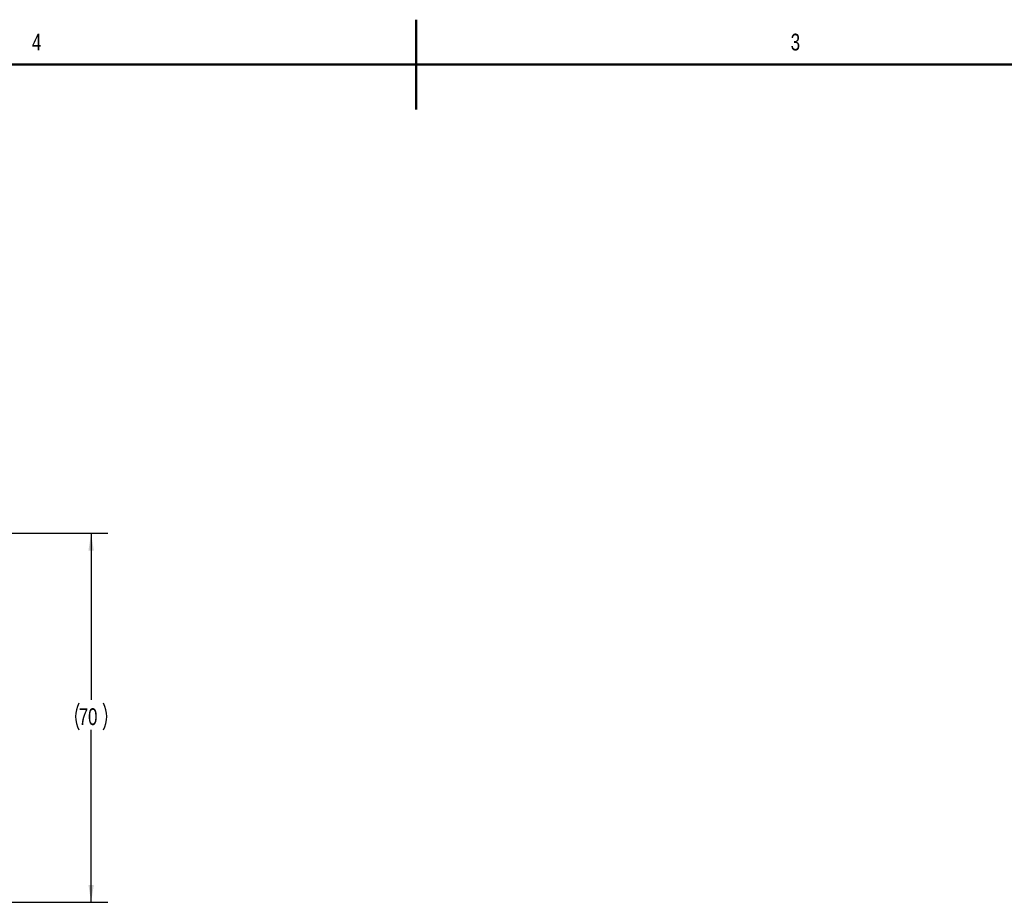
# Model space of a CAD drawing. Header units: millimetres. Extents: x 1 to 863, y 1 to 558.
# Tile 11 of 19: x 357 to 543, y 390 to 558. Entities that reach past the tile are written whole.
import ezdxf

# ---------------------------------------------------------------- set-up
doc = ezdxf.new("R2010")
doc.units = ezdxf.units.MM
doc.layers.add('DIMENSIONS', color=7, linetype='Continuous')
doc.styles.add('SLDTEXTSTYLE1', font='TXT', dxfattribs={"width": 0.75})
doc.dimstyles.new('SLDDIMSTYLE1', dxfattribs={"dimtxt": 3.175, "dimasz": 3.302, "dimexe": 0, "dimexo": 0.0625, "dimgap": 0.79375, "dimtad": 0, "dimtih": 1, "dimtoh": 1, "dimdec": 0, "dimrnd": 1e-09, "dimzin": 12, "dimdsep": 46, "dimtxsty": 'SLDTEXTSTYLE1', "dimsah": 1, "dimcen": 0.09, "dimadec": 0, "dimazin": 3, "dimtfac": 1, "dimtdec": 0, "dimtofl": 0, "dimtmove": 0, "dimatfit": 3, "dimfxl": 1, "dimfrac": 2, "dimtolj": 1, "dimtzin": 12, "dimarcsym": 0})

# ---------------------------------------------------------------- blocks, each defined once
blk = doc.blocks.new('_D_6')
at = {"layer": 'DIMENSIONS'}
for p, q in [((330.32, 460.35), (373.31, 460.35)), ((370.14, 460.35), (370.14, 428.74)), ((370.14, 390.36), (370.14, 423.06)), ((330.32, 390.36), (373.31, 390.36))]:
    blk.add_line(p, q, dxfattribs=at)
for centre, start, end in [((372.83, 425.58), 153.4349, 206.5651), ((367.45, 425.58), 333.4349, 26.5651)]:
    blk.add_arc(centre, 5.64, start, end, dxfattribs=at)
for points in [[(370.14, 460.35), (369.63, 457.05), (370.65, 457.05)], [(370.14, 390.36), (370.65, 393.66), (369.63, 393.66)]]:
    blk.add_solid(points, dxfattribs=at)
at = {"layer": 'DIMENSIONS', "insert": (367.79, 427.15), "char_height": 3.175, "attachment_point": 1, "style": 'SLDTEXTSTYLE1'}
blk.add_mtext('70', dxfattribs=at)

msp = doc.modelspace()

# ---------------------------------------------------------------- linework, layer by layer
at = {"color": 7, "linetype": 'Continuous', "lineweight": 50}
for p, q in [((431.8, 557.753), (431.8, 540.751)), ((431.8, 549.252), (431.8, 557.752)), ((9.548, 549.252), (854.052, 549.252))]:
    msp.add_line(p, q, dxfattribs=at)

# ---------------------------------------------------------------- texts
at = {"color": 7, "linetype": 'Continuous', "lineweight": 0, "char_height": 3.175, "attachment_point": 2, "style": 'SLDTEXTSTYLE1'}
for s, insert in [('4', (359.801, 555.097)), ('3', (503.735, 555.097))]:
    msp.add_mtext(s, dxfattribs=dict(at, insert=insert))

# ---------------------------------------------------------------- dimensions: what is measured, and where the dimension line sits
at = {"layer": 'DIMENSIONS'}
dim = msp.add_linear_dim(base=(370.14, 390.356), p1=(329.054, 460.353), p2=(329.054, 390.356), angle=90, text='(<>)', dimstyle='SLDDIMSTYLE1', dxfattribs=at)
dim.commit()
dim.dimension.update_dxf_attribs({"geometry": '_D_6', "text_midpoint": (370.14, 425.902), "dimtype": 160})

doc.saveas('drawing.dxf')
